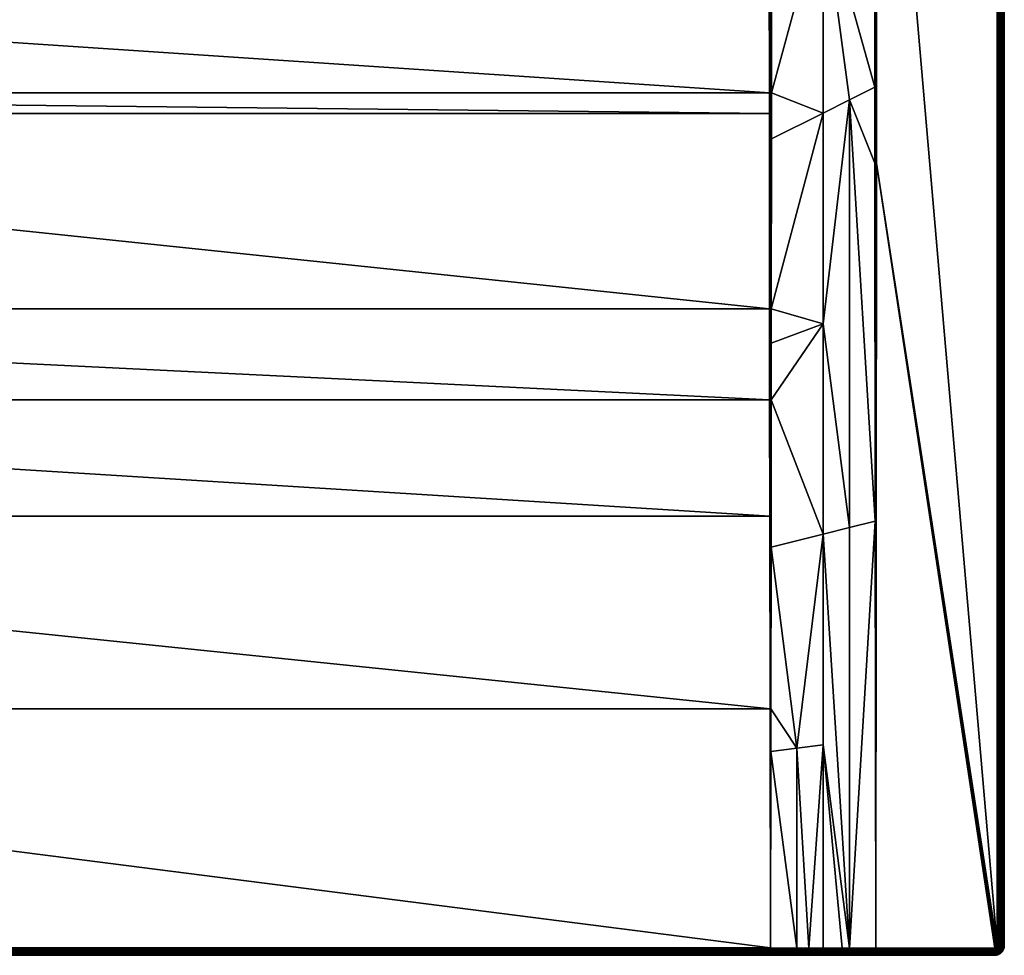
# Model space of a CAD drawing. Header units: centimetres. Extents: x 0 to 1000, y -800 to 0.
# Tile 18 of 19: x 579 to 1000, y -800 to -400. Entities that reach past the tile are written whole.
import ezdxf

# ---------------------------------------------------------------- set-up
doc = ezdxf.new("R2010")
doc.units = ezdxf.units.CM
doc.layers.get('0').update_dxf_attribs({"color": 133})

msp = doc.modelspace()

# ---------------------------------------------------------------- meshes
at = {"color": 254}
mesh = msp.add_polyface(dxfattribs=at)
corners = [(899.51, -300, 15), (563.52, -232.03, 15), (557.19, -242.3, 15), (570.56, -209.04, 15), (568.02, -220.83, 15), (549.22, -251.36, 15), (539.84, -258.94, 15), (529.3, -264.82, 15), (517.93, -268.84, 15), (506.03, -270.88, 15), (100.49, -300, 15), (899.52, -377.93, 15.52), (944.55, -243.32, 29.85), (922.5, -259.84, 22.5), (922.5, -349.89, 22.68), (944.6, -428.86, 29.89), (900.46, -237.06, 15.15), (900.46, -276.34, 15.15), (900.46, -300, 15.15), (900.46, -363.66, 15.57), (997, -4, 30), (945.49, -198.97, 30), (997, -796, 30), (543.21, -253.52, 14.4), (538.66, -257.19, 14.4), (538.93, -257.6, 14.66), (533.55, -260.05, 14.4), (528.64, -263.35, 14.66), (547.77, -249.84, 14.4), (548.11, -250.19, 14.66), (539.22, -258.03, 14.85), (528.85, -263.83, 14.85), (529.07, -264.32, 14.96), (548.47, -250.57, 14.85), (539.53, -258.48, 14.96), (548.84, -250.96, 14.96), (899.99, -300, 15.04), (899.99, -377.93, 15.56), (899.99, -237.06, 15.04), (899.51, -237.06, 15), (945.01, -198.97, 29.96), (945, -461.37, 29.97)]
mesh.append_faces([[corners[k] for k in face] for face in [(0, 1, 2, 0), (0, 3, 4, 0), (0, 4, 1, 0), (2, 5, 0, 2), (0, 5, 6, 0), (0, 6, 7, 0), (7, 8, 0, 7), (0, 8, 9, 0), (0, 9, 10, 0), (0, 10, 11, 0), (12, 13, 14, 12), (12, 14, 15, 12), (16, 17, 13, 16), (13, 17, 18, 13), (13, 18, 14, 13), (14, 18, 19, 14), (20, 21, 22, 20), (23, 24, 25, 23), (24, 26, 25, 24), (25, 26, 27, 25), (28, 23, 29, 28), (29, 23, 25, 29), (29, 25, 30, 29), (30, 25, 31, 30), (30, 31, 32, 30), (33, 29, 30, 33), (33, 30, 34, 33), (34, 30, 32, 34), (34, 32, 7, 34), (35, 33, 34, 35), (35, 34, 6, 35), (6, 34, 7, 6), (5, 35, 6, 5), (18, 36, 19, 18), (19, 36, 37, 19), (11, 37, 36, 11), (11, 36, 0, 11), (36, 18, 17, 36), (36, 17, 38, 36), (38, 39, 0, 38), (38, 0, 36, 38), (17, 16, 38, 17), (40, 12, 15, 40), (40, 15, 41, 40), (41, 21, 40, 41)]], dxfattribs={"vtx3": -1, "color": 254})
mesh = msp.add_polyface(dxfattribs=at)
corners = [(547.78, -214.63, 2.6), (563.82, -225.65, 14.4), (566.01, -220.21, 14.4), (548.67, -210.49, 2.6), (567.24, -214.49, 14.4), (549.56, -206.35, 2.6), (568.47, -208.77, 14.4), (549.74, -202.11, 2.6), (568.72, -202.92, 14.4), (899.51, -237.06, 15), (571.07, -196.98, 15), (570.56, -209.04, 15), (899.51, -300, 15), (944.54, -198.97, 29.85), (922.5, -259.84, 22.5), (944.55, -243.32, 29.85), (568.96, -208.83, 14.66), (566.48, -220.36, 14.66), (561.64, -231.08, 14.4), (562.08, -231.3, 14.66), (558.57, -236.06, 14.4), (555.5, -241.05, 14.4), (555.9, -241.34, 14.66), (551.63, -245.44, 14.4), (556.31, -241.65, 14.85), (562.54, -231.53, 14.85), (556.75, -241.97, 14.96), (548.84, -250.96, 14.96), (566.97, -220.51, 14.85), (563.03, -231.78, 14.96), (557.19, -242.3, 15), (549.22, -251.36, 15), (569.46, -197.05, 14.66), (569.48, -208.9, 14.85), (567.49, -220.67, 14.96), (563.52, -232.03, 15), (569.98, -197.03, 14.85), (570.01, -208.97, 14.96), (568.02, -220.83, 15), (570.52, -197, 14.96), (899.99, -237.06, 15.04), (900.46, -237.06, 15.15), (900.46, -105.86, 15.15), (945.01, -198.97, 29.96), (997, -4, 30), (997.47, -796, 29.96), (997.47, -4, 29.96), (997.93, -796, 29.85), (997.93, -4, 29.85), (998.36, -796, 29.67), (998.36, -4, 29.67)]
mesh.append_faces([[corners[k] for k in face] for face in [(0, 1, 2, 0), (3, 2, 4, 3), (5, 4, 6, 5), (7, 6, 8, 7), (9, 10, 11, 9), (9, 11, 12, 9), (13, 14, 15, 13), (8, 6, 16, 8), (4, 2, 17, 4), (1, 18, 19, 1), (20, 21, 22, 20), (21, 23, 22, 21), (18, 20, 19, 18), (19, 20, 22, 19), (19, 22, 24, 19), (2, 1, 17, 2), (17, 1, 19, 17), (17, 19, 25, 17), (25, 19, 24, 25), (25, 24, 26, 25), (26, 24, 27, 26), (6, 4, 16, 6), (16, 4, 17, 16), (16, 17, 28, 16), (28, 17, 25, 28), (28, 25, 29, 28), (29, 25, 26, 29), (29, 26, 30, 29), (30, 26, 31, 30), (32, 16, 33, 32), (33, 16, 28, 33), (33, 28, 34, 33), (34, 28, 29, 34), (34, 29, 35, 34), (35, 29, 30, 35), (36, 33, 37, 36), (37, 33, 34, 37), (37, 34, 38, 37), (38, 34, 35, 38), (39, 37, 11, 39), (11, 37, 38, 11), (40, 41, 42, 40), (13, 15, 43, 13), (44, 45, 46, 44), (46, 47, 48, 46), (48, 49, 50, 48)]], dxfattribs={"vtx3": -1, "color": 254})
mesh = msp.add_polyface(dxfattribs=at)
corners = [(911.74, -95.31, 18.91), (900.46, -237.06, 15.15), (922.5, -259.84, 22.5), (915.02, -92.32, 20.01), (922.51, -86.2, 22.5), (944.54, -67.77, 29.85), (936.03, -74.99, 27.01), (944.54, -198.97, 29.85), (931.06, -79.21, 25.35), (923.84, -85.11, 22.95), (1000, -4, 27), (1000, -796, 0), (1000, -4, 0), (997, -4, 30), (945.49, -67.77, 30), (945.49, -198.97, 30), (921.7, -82.78, 22.42), (933.44, -72.19, 26.38), (944.45, -65.06, 29.88), (919.49, -80.51, 22.24), (908.31, -91.69, 18.35), (910.03, -93.45, 18.49), (903.94, -102.4, 16.31), (899.07, -101.84, 15.08), (904.76, -88.32, 18.89), (906.55, -89.97, 18.49), (917.22, -78.3, 22.42), (914.88, -76.15, 22.95), (918.34, -71.99, 24.34), (925.06, -64, 27), (927.81, -66.56, 26.38), (930.66, -69.34, 26.16), (944.87, -65, 29.97), (945.01, -67.77, 29.96), (945.01, -198.97, 29.96), (998.36, -4, 29.67), (998.76, -796, 29.43), (998.76, -4, 29.43), (999.12, -796, 29.12), (999.12, -4, 29.12), (999.43, -796, 28.76), (999.43, -4, 28.76), (999.67, -796, 28.36), (999.67, -4, 28.36), (999.85, -796, 27.93), (999.85, -4, 27.93), (999.96, -796, 27.47), (999.96, -4, 27.47), (1000, -796, 27)]
mesh.append_faces([[corners[k] for k in face] for face in [(0, 1, 2, 0), (0, 2, 3, 0), (3, 2, 4, 3), (5, 6, 7, 5), (7, 6, 8, 7), (7, 8, 9, 7), (9, 4, 7, 9), (7, 4, 2, 7), (10, 11, 12, 10), (13, 14, 15, 13), (4, 9, 16, 4), (8, 6, 17, 8), (17, 6, 5, 17), (17, 5, 18, 17), (16, 19, 20, 16), (21, 22, 0, 21), (21, 0, 3, 21), (3, 4, 21, 3), (21, 4, 16, 21), (21, 16, 23, 21), (24, 25, 26, 24), (24, 26, 27, 24), (27, 26, 28, 27), (29, 28, 30, 29), (30, 28, 26, 30), (30, 26, 19, 30), (19, 26, 25, 19), (19, 25, 20, 19), (9, 8, 16, 9), (16, 8, 17, 16), (16, 17, 19, 16), (19, 17, 31, 19), (19, 31, 30, 19), (32, 5, 33, 32), (7, 34, 5, 7), (5, 34, 33, 5), (34, 15, 14, 34), (34, 14, 33, 34), (35, 36, 37, 35), (37, 38, 39, 37), (39, 40, 41, 39), (41, 42, 43, 41), (43, 44, 45, 43), (45, 46, 47, 45), (47, 48, 10, 47)]], dxfattribs={"vtx3": -1, "color": 254})
mesh = msp.add_polyface(dxfattribs=at)
corners = [(911.25, -711.41, 27.09), (922.5, -709.99, 28.06), (922.5, -619.98, 26.24), (944.6, -428.86, 29.89), (922.5, -349.89, 22.68), (933.75, -434.3, 26.71), (944.61, -461.37, 29.89), (944.79, -614.38, 29.94), (933.75, -617.16, 28.12), (933.75, -796.97, 29.97), (945, -797, 30), (922.5, -529.96, 24.65), (900.33, -562.45, 20.19), (900.25, -625.57, 22.65), (922.5, -439.93, 23.42), (900.42, -450.99, 17.06), (900.37, -523.57, 18.92), (900.46, -363.66, 15.57), (900.46, -377.92, 15.67), (930.7, -796.96, 29.96), (900.44, -431.26, 16.55), (1000, -796, 27), (1000, -796, 0), (1000, -4, 27), (996, -797, 30), (945.41, -461.37, 30), (996.16, -796.99, 30), (996.31, -796.95, 30), (996.59, -796.81, 30), (996.71, -796.71, 30), (996.81, -796.59, 30), (997, -796, 30), (945.49, -198.97, 30), (996.95, -796.31, 30), (945, -461.37, 29.97), (997, -4, 30), (997.47, -796, 29.96), (997.47, -4, 29.96), (997.93, -796, 29.85), (997.93, -4, 29.85), (998.36, -796, 29.67), (998.36, -4, 29.67), (998.76, -796, 29.43), (998.76, -4, 29.43), (999.12, -796, 29.12), (999.12, -4, 29.12), (999.43, -796, 28.76), (999.43, -4, 28.76), (999.67, -796, 28.36), (999.67, -4, 28.36), (999.85, -796, 27.93), (999.85, -4, 27.93), (999.96, -796, 27.47), (999.96, -4, 27.47)]
mesh.append_faces([[corners[k] for k in face] for face in [(0, 1, 2, 0), (3, 4, 5, 3), (3, 5, 6, 3), (6, 5, 7, 6), (5, 8, 7, 5), (7, 8, 9, 7), (7, 9, 10, 7), (11, 12, 2, 11), (2, 13, 0, 2), (14, 15, 16, 14), (14, 16, 11, 14), (4, 17, 18, 4), (1, 19, 9, 1), (1, 9, 2, 1), (2, 9, 8, 2), (2, 8, 11, 2), (11, 8, 5, 11), (11, 5, 14, 11), (14, 5, 4, 14), (14, 4, 20, 14), (21, 22, 23, 21), (10, 24, 25, 10), (25, 24, 26, 25), (25, 26, 27, 25), (27, 28, 25, 27), (25, 28, 29, 25), (25, 29, 30, 25), (31, 32, 25, 31), (31, 25, 33, 31), (33, 25, 30, 33), (7, 10, 34, 7), (34, 3, 6, 34), (34, 6, 7, 34), (10, 25, 34, 10), (34, 25, 32, 34), (35, 31, 36, 35), (37, 36, 38, 37), (39, 38, 40, 39), (41, 40, 42, 41), (43, 42, 44, 43), (45, 44, 46, 45), (47, 46, 48, 47), (49, 48, 50, 49), (51, 50, 52, 51), (53, 52, 21, 53)]], dxfattribs={"vtx3": -1, "color": 254})
mesh = msp.add_polyface(dxfattribs=at)
corners = [(899.52, -377.93, 15.52), (100.48, -377.93, 15.52), (899.54, -431.26, 16.41), (100.46, -431.26, 16.41), (899.55, -440.05, 16.64), (100.45, -440.05, 16.64), (899.62, -523.57, 18.83), (100.38, -523.57, 18.83), (899.66, -562.45, 20.11), (100.34, -562.45, 20.11), (899.72, -612.28, 22.08), (100.28, -612.28, 22.08), (899.84, -694.66, 25.33), (100.16, -694.66, 25.33), (900, -796.87, 29.86), (922.5, -619.98, 26.24), (900.33, -562.45, 20.19), (900.25, -625.57, 22.65), (911.25, -711.41, 27.09), (900.16, -694.66, 25.35), (900.14, -712.81, 26.15), (900.44, -431.26, 16.55), (900.42, -450.99, 17.06), (922.5, -439.93, 23.42), (922.5, -529.96, 24.65), (900.37, -523.57, 18.92), (900.36, -538.3, 19.4), (922.5, -349.89, 22.68), (900.46, -377.92, 15.67), (900, -694.66, 25.33), (900, -562.45, 20.13), (900, -523.57, 18.85), (899.99, -431.26, 16.45), (900.46, -363.66, 15.57), (899.99, -377.93, 15.56)]
mesh.append_faces([[corners[k] for k in face] for face in [(0, 1, 2, 0), (2, 1, 3, 2), (2, 3, 4, 2), (4, 3, 5, 4), (4, 5, 6, 4), (6, 5, 7, 6), (6, 7, 8, 6), (8, 7, 9, 8), (8, 9, 10, 8), (10, 9, 11, 10), (10, 11, 12, 10), (12, 11, 13, 12), (12, 13, 14, 12), (15, 16, 17, 15), (18, 17, 19, 18), (18, 19, 20, 18), (21, 22, 23, 21), (24, 25, 26, 24), (24, 26, 16, 24), (21, 27, 28, 21), (14, 20, 29, 14), (20, 19, 29, 20), (29, 19, 17, 29), (29, 17, 30, 29), (17, 16, 30, 17), (30, 16, 26, 30), (30, 26, 31, 30), (12, 14, 29, 12), (12, 29, 10, 12), (10, 29, 30, 10), (10, 30, 8, 10), (8, 30, 31, 8), (8, 31, 6, 8), (26, 25, 31, 26), (31, 25, 22, 31), (31, 22, 32, 31), (33, 34, 28, 33), (28, 34, 32, 28), (28, 32, 21, 28), (21, 32, 22, 21), (6, 31, 4, 6), (4, 31, 32, 4), (4, 32, 2, 4), (2, 32, 34, 2), (2, 34, 0, 2)]], dxfattribs={"vtx3": -1, "color": 254})
mesh = msp.add_polyface(dxfattribs=at)
corners = [(900, -796.87, 29.86), (100.16, -694.66, 25.33), (100, -796.87, 29.86), (911.25, -796.9, 29.9), (900.14, -712.81, 26.15), (899.99, -800, 26.86), (4, -800, 0), (996, -800, 0), (900.02, -800, 26.86), (899.99, -799.96, 27.34), (900.01, -799.96, 27.34), (899.99, -799.84, 27.81), (900.01, -799.84, 27.81), (899.99, -799.65, 28.26), (900.01, -799.65, 28.26), (899.99, -799.4, 28.67), (900.01, -799.4, 28.67), (899.99, -799.07, 29.03), (900.01, -799.07, 29.03), (899.99, -798.7, 29.34), (900.01, -798.7, 29.34), (899.99, -798.28, 29.58), (900.01, -798.28, 29.58), (899.99, -797.82, 29.75), (900.01, -797.82, 29.75), (899.99, -797.35, 29.84), (900.01, -797.35, 29.84), (916.41, -800, 26.92), (916.41, -799.96, 27.39), (916.41, -799.85, 27.86), (916.41, -799.66, 28.3), (916.41, -799.41, 28.71), (916.41, -799.09, 29.07), (916.41, -798.72, 29.37), (916.41, -798.31, 29.61), (916.41, -797.86, 29.79), (916.41, -797.39, 29.89), (100.01, -797.35, 29.84), (100.01, -797.82, 29.75), (100.01, -798.28, 29.58), (100.01, -798.7, 29.34), (100.01, -799.07, 29.03), (100.01, -799.4, 28.67), (100.01, -799.65, 28.26), (100.01, -799.84, 27.81), (100.01, -799.96, 27.34), (100.01, -800, 26.86)]
mesh.append_faces([[corners[k] for k in face] for face in [(0, 1, 2, 0), (3, 4, 0, 3), (5, 6, 7, 5), (5, 8, 9, 5), (9, 8, 10, 9), (9, 10, 11, 9), (11, 10, 12, 11), (11, 12, 13, 11), (13, 12, 14, 13), (13, 14, 15, 13), (15, 14, 16, 15), (15, 16, 17, 15), (17, 16, 18, 17), (17, 18, 19, 17), (19, 18, 20, 19), (19, 20, 21, 19), (21, 20, 22, 21), (21, 22, 23, 21), (23, 22, 24, 23), (23, 24, 25, 23), (25, 24, 26, 25), (25, 26, 0, 25), (3, 0, 26, 3), (8, 27, 10, 8), (10, 28, 12, 10), (12, 29, 14, 12), (14, 30, 16, 14), (16, 31, 18, 16), (18, 32, 20, 18), (20, 33, 22, 20), (22, 34, 24, 22), (24, 35, 26, 24), (26, 35, 36, 26), (26, 36, 3, 26), (0, 2, 37, 0), (0, 37, 25, 0), (25, 38, 23, 25), (23, 39, 21, 23), (21, 40, 19, 21), (19, 41, 17, 19), (17, 42, 15, 17), (15, 43, 13, 15), (13, 44, 11, 13), (11, 45, 9, 11), (9, 46, 5, 9)]], dxfattribs={"vtx3": -1, "color": 254})
mesh = msp.add_polyface(dxfattribs=at)
corners = [(922.5, -796.93, 29.93), (922.5, -709.99, 28.06), (916.41, -796.92, 29.91), (911.25, -711.41, 27.09), (911.25, -796.9, 29.9), (900.14, -712.81, 26.15), (930.7, -796.96, 29.96), (899.99, -800, 26.86), (996, -800, 0), (900.02, -800, 26.86), (930.71, -800, 26.96), (916.41, -800, 26.92), (916.41, -797.39, 29.89), (933.75, -796.97, 29.97), (930.7, -797.43, 29.93), (930.7, -797.9, 29.82), (945, -797.93, 29.85), (930.7, -798.34, 29.64), (930.7, -798.74, 29.4), (945, -798.76, 29.43), (945, -798.36, 29.67), (930.7, -799.11, 29.09), (930.7, -799.42, 28.74), (945, -799.43, 28.76), (945, -799.12, 29.12), (930.71, -799.67, 28.33), (945, -799.67, 28.37), (916.41, -799.96, 27.39), (930.71, -799.96, 27.43), (916.41, -799.85, 27.86), (930.71, -799.85, 27.89), (916.41, -799.66, 28.3), (916.41, -799.41, 28.71), (916.41, -799.09, 29.07), (916.41, -798.72, 29.37), (916.41, -798.31, 29.61), (916.41, -797.86, 29.79), (900.01, -799.96, 27.34), (900.01, -799.84, 27.81), (900.01, -799.65, 28.26), (900.01, -799.4, 28.67), (900.01, -799.07, 29.03), (900.01, -798.7, 29.34), (900.01, -798.28, 29.58), (900.01, -797.82, 29.75)]
mesh.append_faces([[corners[k] for k in face] for face in [(0, 1, 2, 0), (2, 1, 3, 2), (2, 3, 4, 2), (4, 3, 5, 4), (0, 6, 1, 0), (7, 8, 9, 7), (9, 8, 10, 9), (9, 10, 11, 9), (0, 2, 12, 0), (13, 6, 14, 13), (14, 15, 16, 14), (17, 18, 19, 17), (17, 20, 15, 17), (21, 22, 23, 21), (21, 24, 18, 21), (25, 26, 22, 25), (11, 10, 27, 11), (27, 10, 28, 27), (27, 28, 29, 27), (29, 28, 30, 29), (29, 30, 31, 29), (31, 30, 25, 31), (31, 25, 32, 31), (32, 25, 22, 32), (32, 22, 33, 32), (33, 22, 21, 33), (33, 21, 34, 33), (34, 21, 18, 34), (34, 18, 35, 34), (35, 18, 17, 35), (35, 17, 36, 35), (36, 17, 15, 36), (36, 15, 12, 36), (12, 15, 14, 12), (12, 14, 0, 12), (0, 14, 6, 0), (37, 11, 27, 37), (38, 27, 29, 38), (39, 29, 31, 39), (40, 31, 32, 40), (41, 32, 33, 41), (42, 33, 34, 42), (43, 34, 35, 43), (44, 35, 36, 44), (4, 12, 2, 4)]], dxfattribs={"vtx3": -1, "color": 254})
mesh = msp.add_polyface(dxfattribs=at)
corners = [(100, -796.87, 29.86), (99.86, -712.81, 26.15), (88.75, -796.9, 29.9), (100.01, -800, 26.86), (4, -800, 0), (899.99, -800, 26.86), (899.99, -797.35, 29.84), (100.01, -797.35, 29.84), (100.01, -797.82, 29.75), (899.99, -797.82, 29.75), (100.01, -798.28, 29.58), (899.99, -798.28, 29.58), (100.01, -798.7, 29.34), (899.99, -798.7, 29.34), (100.01, -799.07, 29.03), (899.99, -799.07, 29.03), (100.01, -799.4, 28.67), (899.99, -799.4, 28.67), (100.01, -799.65, 28.26), (899.99, -799.65, 28.26), (100.01, -799.84, 27.81), (899.99, -799.84, 27.81), (100.01, -799.96, 27.34), (899.99, -799.96, 27.34), (99.98, -800, 26.86), (99.99, -799.96, 27.34), (99.99, -799.84, 27.81), (99.99, -799.65, 28.26), (99.99, -799.4, 28.67), (99.99, -799.07, 29.03), (99.99, -798.7, 29.34), (99.99, -798.28, 29.58), (99.99, -797.82, 29.75), (99.99, -797.35, 29.84), (85.7, -797.39, 29.88), (85.7, -797.86, 29.78), (85.7, -798.31, 29.61), (85.7, -798.72, 29.37), (85.7, -799.09, 29.06), (85.7, -799.41, 28.7), (85.69, -799.66, 28.29), (85.69, -799.85, 27.85), (85.69, -799.96, 27.39)]
mesh.append_faces([[corners[k] for k in face] for face in [(0, 1, 2, 0), (3, 4, 5, 3), (6, 7, 8, 6), (9, 8, 10, 9), (11, 10, 12, 11), (13, 12, 14, 13), (15, 14, 16, 15), (17, 16, 18, 17), (19, 18, 20, 19), (21, 20, 22, 21), (23, 22, 3, 23), (24, 3, 25, 24), (25, 3, 22, 25), (25, 22, 26, 25), (26, 22, 20, 26), (26, 20, 27, 26), (27, 20, 18, 27), (27, 18, 28, 27), (28, 18, 16, 28), (28, 16, 29, 28), (29, 16, 14, 29), (29, 14, 30, 29), (30, 14, 12, 30), (30, 12, 31, 30), (31, 12, 10, 31), (31, 10, 32, 31), (32, 10, 8, 32), (32, 8, 33, 32), (33, 8, 7, 33), (33, 7, 0, 33), (33, 0, 2, 33), (32, 33, 34, 32), (33, 2, 34, 33), (34, 35, 32, 34), (32, 35, 31, 32), (35, 36, 31, 35), (31, 36, 30, 31), (36, 37, 30, 36), (30, 37, 29, 30), (37, 38, 29, 37), (29, 38, 28, 29), (38, 39, 28, 38), (28, 39, 27, 28), (27, 40, 26, 27), (26, 41, 25, 26), (25, 42, 24, 25)]], dxfattribs={"vtx3": -1, "color": 254})
mesh = msp.add_polyface(dxfattribs=at)
corners = [(996, -800, 0), (945, -800, 27), (930.71, -800, 26.96), (945, -797.93, 29.85), (945, -797.91, 29.86), (930.7, -797.43, 29.93), (945, -797.47, 29.96), (933.75, -796.97, 29.97), (945, -797.44, 29.97), (945, -797, 30), (945, -798.76, 29.43), (945, -798.75, 29.44), (930.7, -798.34, 29.64), (945, -798.36, 29.67), (930.7, -797.9, 29.82), (945, -798.34, 29.68), (945, -799.43, 28.76), (945, -799.42, 28.77), (930.7, -799.11, 29.09), (945, -799.12, 29.12), (930.7, -798.74, 29.4), (945, -799.11, 29.13), (930.71, -799.67, 28.33), (930.71, -799.85, 27.89), (945, -799.85, 27.93), (945, -799.67, 28.37), (930.7, -799.42, 28.74), (930.71, -799.96, 27.43), (945, -799.96, 27.47), (996, -800, 27), (996, -799.96, 27.47), (996, -797, 30), (996, -797.47, 29.96), (996, -797.93, 29.85), (996, -798.36, 29.67), (996, -798.76, 29.43), (996, -799.12, 29.12), (996, -799.43, 28.76), (996, -799.67, 28.36), (996, -799.85, 27.93)]
mesh.append_faces([[corners[k] for k in face] for face in [(0, 1, 2, 0), (3, 4, 5, 3), (5, 4, 6, 5), (5, 6, 7, 5), (7, 6, 8, 7), (7, 8, 9, 7), (10, 11, 12, 10), (12, 11, 13, 12), (14, 13, 15, 14), (14, 15, 3, 14), (16, 17, 18, 16), (18, 17, 19, 18), (20, 19, 21, 20), (20, 21, 10, 20), (22, 23, 24, 22), (22, 24, 25, 22), (26, 25, 16, 26), (2, 1, 27, 2), (27, 1, 28, 27), (27, 28, 23, 27), (23, 28, 24, 23), (1, 29, 30, 1), (9, 8, 31, 9), (31, 8, 32, 31), (8, 6, 32, 8), (32, 6, 4, 32), (32, 4, 33, 32), (4, 3, 33, 4), (33, 3, 15, 33), (33, 15, 34, 33), (15, 13, 34, 15), (34, 13, 11, 34), (34, 11, 35, 34), (11, 10, 35, 11), (35, 10, 21, 35), (35, 21, 36, 35), (21, 19, 36, 21), (36, 19, 17, 36), (36, 17, 37, 36), (17, 16, 37, 17), (37, 16, 25, 37), (37, 25, 38, 37), (38, 25, 24, 38), (39, 24, 28, 39), (30, 28, 1, 30)]], dxfattribs={"vtx3": -1, "color": 254})
mesh = msp.add_polyface(dxfattribs=at)
corners = [(996, -800, 27), (945, -800, 27), (996, -800, 0), (996.31, -796.95, 30), (996.45, -796.89, 30), (996.59, -796.81, 30), (996.63, -799.95, 0), (996.63, -799.95, 27), (996, -799.67, 28.36), (945, -799.85, 27.93), (996, -799.85, 27.93), (945, -799.96, 27.47), (996, -799.96, 27.47), (996, -797, 30), (996, -797.47, 29.96), (996.16, -796.99, 30), (996.23, -797.45, 29.96), (996.45, -797.4, 29.96), (996.67, -797.31, 29.96), (996.86, -797.19, 29.96), (996.71, -796.71, 30), (996, -797.93, 29.85), (996.3, -797.9, 29.85), (996.6, -797.83, 29.85), (996.87, -797.72, 29.85), (996, -798.36, 29.67), (996.37, -798.33, 29.67), (996.73, -798.25, 29.67), (996, -798.76, 29.43), (996.43, -798.73, 29.43), (996.85, -798.63, 29.43), (996, -799.12, 29.12), (996.49, -799.08, 29.12), (996, -799.43, 28.76), (996.54, -799.38, 28.76), (996.96, -798.97, 29.12), (996.57, -799.63, 28.36), (997.06, -799.26, 28.76), (996.6, -799.81, 27.93), (996.62, -799.91, 27.47)]
mesh.append_faces([[corners[k] for k in face] for face in [(0, 1, 2, 0), (3, 4, 5, 3), (0, 2, 6, 0), (0, 6, 7, 0), (8, 9, 10, 8), (10, 11, 12, 10), (13, 14, 15, 13), (15, 14, 16, 15), (15, 16, 3, 15), (3, 16, 17, 3), (3, 17, 4, 3), (4, 17, 18, 4), (4, 18, 5, 4), (5, 18, 19, 5), (5, 19, 20, 5), (14, 21, 16, 14), (16, 21, 22, 16), (16, 22, 17, 16), (17, 22, 23, 17), (17, 23, 18, 17), (18, 23, 24, 18), (21, 25, 22, 21), (22, 25, 26, 22), (22, 26, 23, 22), (23, 26, 27, 23), (23, 27, 24, 23), (25, 28, 26, 25), (26, 28, 29, 26), (26, 29, 27, 26), (27, 29, 30, 27), (28, 31, 29, 28), (29, 31, 32, 29), (29, 32, 30, 29), (31, 33, 32, 31), (32, 33, 34, 32), (32, 34, 35, 32), (33, 8, 34, 33), (34, 8, 36, 34), (34, 36, 37, 34), (8, 10, 36, 8), (36, 10, 38, 36), (10, 12, 38, 10), (38, 12, 39, 38), (12, 0, 39, 12), (39, 0, 7, 39)]], dxfattribs={"vtx3": -1, "color": 254})
mesh = msp.add_polyface(dxfattribs=at)
corners = [(996.63, -799.95, 27), (996.63, -799.95, 0), (997.24, -799.8, 0), (997.24, -799.8, 27), (997.82, -799.56, 0), (997.82, -799.56, 27), (998.35, -799.24, 0), (996.87, -797.72, 29.85), (996.73, -798.25, 29.67), (997.07, -798.1, 29.67), (997.13, -797.56, 29.85), (997.39, -797.91, 29.67), (996.85, -798.63, 29.43), (997.25, -798.46, 29.43), (997.62, -798.24, 29.43), (997.67, -797.67, 29.67), (997.95, -797.95, 29.43), (997.91, -797.39, 29.67), (996.49, -799.08, 29.12), (996.96, -798.97, 29.12), (997.42, -798.78, 29.12), (997.83, -798.53, 29.12), (996.54, -799.38, 28.76), (997.06, -799.26, 28.76), (997.56, -799.05, 28.76), (998.01, -798.77, 28.76), (996.57, -799.63, 28.36), (997.14, -799.49, 28.36), (997.67, -799.27, 28.36), (996.6, -799.81, 27.93), (997.19, -799.66, 27.93), (997.75, -799.43, 27.93), (998.16, -798.97, 28.36), (996.62, -799.91, 27.47), (997.22, -799.77, 27.47), (997.8, -799.53, 27.47), (998.26, -799.12, 27.93), (998.33, -799.21, 27.47)]
mesh.append_faces([[corners[k] for k in face] for face in [(0, 1, 2, 0), (0, 2, 3, 0), (3, 2, 4, 3), (3, 4, 5, 3), (5, 4, 6, 5), (7, 8, 9, 7), (7, 9, 10, 7), (10, 9, 11, 10), (8, 12, 9, 8), (9, 12, 13, 9), (9, 13, 11, 9), (11, 13, 14, 11), (11, 14, 15, 11), (15, 14, 16, 15), (15, 16, 17, 15), (12, 18, 19, 12), (12, 19, 13, 12), (13, 19, 20, 13), (13, 20, 14, 13), (14, 20, 21, 14), (14, 21, 16, 14), (19, 22, 23, 19), (19, 23, 20, 19), (20, 23, 24, 20), (20, 24, 21, 20), (21, 24, 25, 21), (23, 26, 27, 23), (23, 27, 24, 23), (24, 27, 28, 24), (24, 28, 25, 24), (26, 29, 27, 26), (27, 29, 30, 27), (27, 30, 28, 27), (28, 30, 31, 28), (28, 31, 32, 28), (29, 33, 30, 29), (30, 33, 34, 30), (30, 34, 31, 30), (31, 34, 35, 31), (31, 35, 36, 31), (33, 0, 34, 33), (34, 0, 3, 34), (34, 3, 35, 34), (35, 3, 5, 35), (35, 5, 37, 35)]], dxfattribs={"vtx3": -1, "color": 254})
mesh = msp.add_polyface(dxfattribs=at)
corners = [(996.95, -796.31, 30), (996.99, -796.16, 30), (997, -796, 30), (996.81, -796.59, 30), (996.89, -796.45, 30), (996.71, -796.71, 30), (996.86, -797.19, 29.96), (997.04, -797.04, 29.96), (997.19, -796.86, 29.96), (997.31, -796.67, 29.96), (997.4, -796.45, 29.96), (997.45, -796.23, 29.96), (997.47, -796, 29.96), (996.67, -797.31, 29.96), (996.87, -797.72, 29.85), (997.13, -797.56, 29.85), (997.36, -797.36, 29.85), (997.56, -797.13, 29.85), (997.72, -796.87, 29.85), (997.83, -796.6, 29.85), (997.9, -796.3, 29.85), (997.93, -796, 29.85), (997.39, -797.91, 29.67), (997.67, -797.67, 29.67), (997.91, -797.39, 29.67), (998.1, -797.07, 29.67), (998.25, -796.73, 29.67), (998.33, -796.37, 29.67), (998.36, -796, 29.67), (997.95, -797.95, 29.43), (998.24, -797.62, 29.43), (998.46, -797.25, 29.43), (998.63, -796.85, 29.43), (998.53, -797.83, 29.12)]
mesh.append_faces([[corners[k] for k in face] for face in [(0, 1, 2, 0), (0, 3, 4, 0), (5, 6, 7, 5), (5, 7, 3, 5), (3, 7, 8, 3), (3, 8, 4, 3), (4, 8, 9, 4), (4, 9, 0, 4), (0, 9, 10, 0), (0, 10, 1, 0), (1, 10, 11, 1), (1, 11, 2, 1), (2, 11, 12, 2), (13, 14, 6, 13), (6, 14, 15, 6), (6, 15, 7, 6), (7, 15, 16, 7), (7, 16, 8, 7), (8, 16, 17, 8), (8, 17, 9, 8), (9, 17, 18, 9), (9, 18, 10, 9), (10, 18, 19, 10), (10, 19, 11, 10), (11, 19, 20, 11), (11, 20, 12, 11), (12, 20, 21, 12), (15, 22, 16, 15), (16, 22, 23, 16), (16, 23, 17, 16), (17, 23, 24, 17), (17, 24, 18, 17), (18, 24, 25, 18), (18, 25, 19, 18), (19, 25, 26, 19), (19, 26, 20, 19), (20, 26, 27, 20), (20, 27, 21, 20), (21, 27, 28, 21), (24, 29, 30, 24), (24, 30, 25, 24), (25, 30, 31, 25), (25, 31, 26, 25), (26, 32, 27, 26), (30, 33, 31, 30)]], dxfattribs={"vtx3": -1, "color": 254})
mesh = msp.add_polyface(dxfattribs=at)
corners = [(997.82, -799.56, 27), (998.35, -799.24, 0), (998.35, -799.24, 27), (998.83, -798.83, 0), (998.83, -798.83, 27), (999.24, -798.35, 0), (999.24, -798.35, 27), (999.56, -797.82, 0), (999.56, -797.82, 27), (999.8, -797.24, 0), (997.95, -797.95, 29.43), (997.83, -798.53, 29.12), (998.21, -798.21, 29.12), (998.24, -797.62, 29.43), (998.53, -797.83, 29.12), (998.01, -798.77, 28.76), (998.42, -798.42, 28.76), (998.77, -798.01, 28.76), (998.78, -797.42, 29.12), (997.67, -799.27, 28.36), (998.16, -798.97, 28.36), (998.6, -798.6, 28.36), (998.97, -798.16, 28.36), (999.05, -797.56, 28.76), (999.27, -797.67, 28.36), (997.75, -799.43, 27.93), (998.26, -799.12, 27.93), (998.72, -798.72, 27.93), (999.12, -798.26, 27.93), (999.43, -797.75, 27.93), (997.8, -799.53, 27.47), (998.33, -799.21, 27.47), (998.8, -798.8, 27.47), (999.21, -798.33, 27.47), (999.53, -797.8, 27.47), (999.77, -797.22, 27.47)]
mesh.append_faces([[corners[k] for k in face] for face in [(0, 1, 2, 0), (2, 1, 3, 2), (2, 3, 4, 2), (4, 3, 5, 4), (4, 5, 6, 4), (6, 5, 7, 6), (6, 7, 8, 6), (8, 7, 9, 8), (10, 11, 12, 10), (10, 12, 13, 10), (13, 12, 14, 13), (11, 15, 12, 11), (12, 15, 16, 12), (12, 16, 14, 12), (14, 16, 17, 14), (14, 17, 18, 14), (15, 19, 20, 15), (15, 20, 16, 15), (16, 20, 21, 16), (16, 21, 17, 16), (17, 21, 22, 17), (17, 22, 23, 17), (23, 22, 24, 23), (20, 25, 26, 20), (20, 26, 21, 20), (21, 26, 27, 21), (21, 27, 22, 21), (22, 27, 28, 22), (22, 28, 24, 22), (24, 28, 29, 24), (26, 30, 31, 26), (26, 31, 27, 26), (27, 31, 32, 27), (27, 32, 28, 27), (28, 32, 33, 28), (28, 33, 29, 28), (29, 33, 34, 29), (31, 0, 2, 31), (31, 2, 32, 31), (32, 2, 4, 32), (32, 4, 33, 32), (33, 4, 6, 33), (33, 6, 34, 33), (34, 6, 8, 34), (34, 8, 35, 34)]], dxfattribs={"vtx3": -1, "color": 254})
mesh = msp.add_polyface(dxfattribs=at)
corners = [(999.56, -797.82, 27), (999.8, -797.24, 0), (999.8, -797.24, 27), (999.95, -796.63, 0), (999.95, -796.63, 27), (1000, -796, 0), (1000, -796, 27), (998.25, -796.73, 29.67), (998.46, -797.25, 29.43), (998.63, -796.85, 29.43), (998.33, -796.37, 29.67), (998.73, -796.43, 29.43), (998.36, -796, 29.67), (998.76, -796, 29.43), (998.53, -797.83, 29.12), (998.78, -797.42, 29.12), (998.97, -796.96, 29.12), (999.08, -796.49, 29.12), (999.12, -796, 29.12), (998.77, -798.01, 28.76), (999.05, -797.56, 28.76), (999.26, -797.06, 28.76), (999.38, -796.54, 28.76), (999.43, -796, 28.76), (999.27, -797.67, 28.36), (999.49, -797.14, 28.36), (999.63, -796.57, 28.36), (999.67, -796, 28.36), (999.43, -797.75, 27.93), (999.66, -797.19, 27.93), (999.81, -796.6, 27.93), (999.85, -796, 27.93), (999.53, -797.8, 27.47), (999.77, -797.22, 27.47), (999.91, -796.62, 27.47), (999.96, -796, 27.47)]
mesh.append_faces([[corners[k] for k in face] for face in [(0, 1, 2, 0), (2, 1, 3, 2), (2, 3, 4, 2), (4, 3, 5, 4), (4, 5, 6, 4), (7, 8, 9, 7), (10, 9, 11, 10), (10, 11, 12, 10), (12, 11, 13, 12), (8, 14, 15, 8), (8, 15, 9, 8), (9, 15, 16, 9), (9, 16, 11, 9), (11, 16, 17, 11), (11, 17, 13, 11), (13, 17, 18, 13), (15, 19, 20, 15), (15, 20, 16, 15), (16, 20, 21, 16), (16, 21, 17, 16), (17, 21, 22, 17), (17, 22, 18, 17), (18, 22, 23, 18), (20, 24, 21, 20), (21, 24, 25, 21), (21, 25, 22, 21), (22, 25, 26, 22), (22, 26, 23, 22), (23, 26, 27, 23), (24, 28, 25, 24), (25, 28, 29, 25), (25, 29, 26, 25), (26, 29, 30, 26), (26, 30, 27, 26), (27, 30, 31, 27), (28, 32, 29, 28), (29, 32, 33, 29), (29, 33, 30, 29), (30, 33, 34, 30), (30, 34, 31, 30), (31, 34, 35, 31), (33, 0, 2, 33), (33, 2, 34, 33), (34, 2, 4, 34), (34, 4, 35, 34), (35, 4, 6, 35)]], dxfattribs={"vtx3": -1, "color": 254})

doc.saveas('drawing.dxf')
